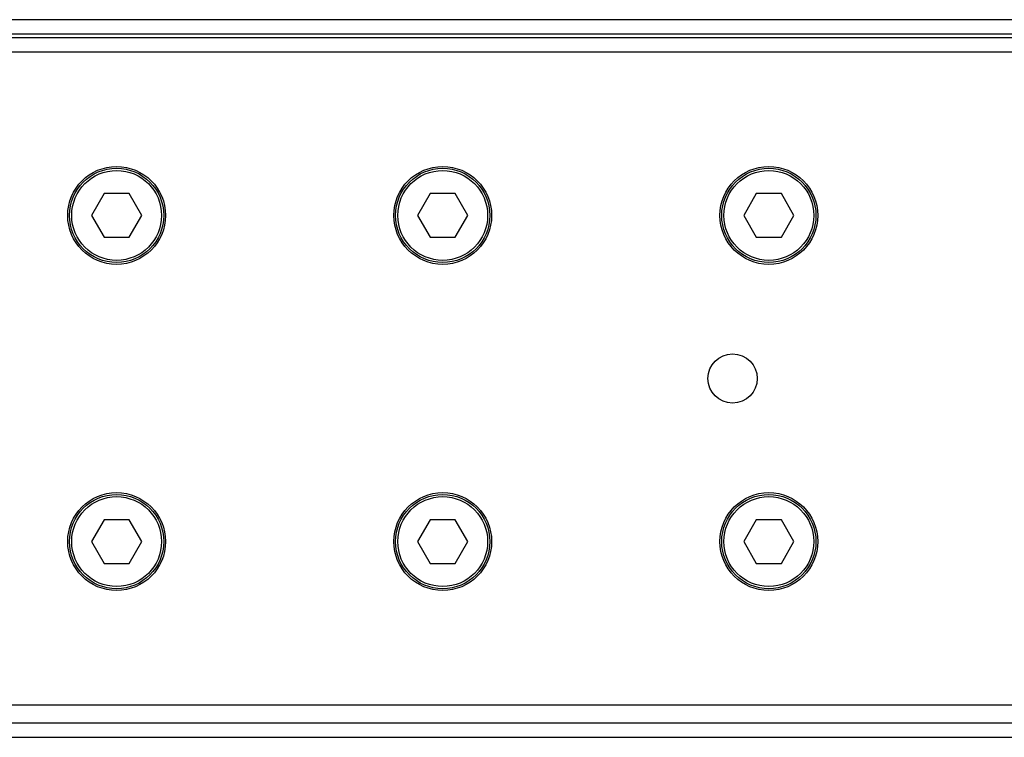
# Model space of a CAD drawing. Header units: millimetres. Extents: x 0 to 420, y 0 to 297.
# Tile 24 of 28: x 193.64 to 203.95, y 246.45 to 253.96. Entities that reach past the tile are written whole.
import ezdxf

# ---------------------------------------------------------------- set-up
doc = ezdxf.new("R2010")
doc.units = ezdxf.units.MM

msp = doc.modelspace()

# ---------------------------------------------------------------- linework, layer by layer
at = {"color": 7, "linetype": 'Continuous', "lineweight": 25}
for p, q in [((212.4743, 253.95573), (60.85142, 253.95573)), ((211.41836, 253.8041), (61.37528, 253.8041)), ((207.1675, 253.7662), (66.15822, 253.7662)), ((210.91094, 253.61458), (193.14238, 253.61458)), ((194.5273, 252.13625), (194.39599, 251.90882)), ((194.78992, 252.13625), (194.5273, 252.13625)), ((194.92123, 251.90882), (194.78992, 252.13625)), ((197.93881, 252.13625), (197.8075, 251.90882)), ((198.20143, 252.13625), (197.93881, 252.13625)), ((198.33274, 251.90882), (198.20143, 252.13625)), ((201.35033, 252.13625), (201.21902, 251.90882)), ((201.61295, 252.13625), (201.35033, 252.13625)), ((201.74426, 251.90882), (201.61295, 252.13625)), ((194.39599, 251.90882), (194.5273, 251.68138)), ((194.78992, 251.68138), (194.92123, 251.90882)), ((197.8075, 251.90882), (197.93881, 251.68138)), ((198.20143, 251.68138), (198.33274, 251.90882)), ((201.21902, 251.90882), (201.35033, 251.68138)), ((201.61295, 251.68138), (201.74426, 251.90882)), ((194.5273, 251.68138), (194.78992, 251.68138)), ((197.93881, 251.68138), (198.20143, 251.68138)), ((201.35033, 251.68138), (201.61295, 251.68138)), ((194.5273, 248.72474), (194.39599, 248.4973)), ((194.78992, 248.72474), (194.5273, 248.72474)), ((194.92123, 248.4973), (194.78992, 248.72474)), ((197.93881, 248.72474), (197.8075, 248.4973)), ((198.20143, 248.72474), (197.93881, 248.72474)), ((198.33274, 248.4973), (198.20143, 248.72474)), ((201.35033, 248.72474), (201.21902, 248.4973)), ((201.61295, 248.72474), (201.35033, 248.72474)), ((201.74426, 248.4973), (201.61295, 248.72474)), ((194.39599, 248.4973), (194.5273, 248.26987)), ((194.78992, 248.26987), (194.92123, 248.4973)), ((197.8075, 248.4973), (197.93881, 248.26987)), ((198.20143, 248.26987), (198.33274, 248.4973)), ((201.21902, 248.4973), (201.35033, 248.26987)), ((201.61295, 248.26987), (201.74426, 248.4973)), ((194.5273, 248.26987), (194.78992, 248.26987)), ((197.93881, 248.26987), (198.20143, 248.26987)), ((201.35033, 248.26987), (201.61295, 248.26987)), ((193.14238, 246.79155), (210.91094, 246.79155)), ((190.27598, 246.60202), (208.19923, 246.60202)), ((190.26408, 246.45039), (212.4743, 246.45039))]:
    msp.add_line(p, q, dxfattribs=at)
for centre, radius in [((194.65861, 251.90882), 0.51173), ((194.65861, 251.90882), 0.49277), ((194.65861, 251.90882), 0.47003), ((198.07012, 251.90882), 0.51173), ((198.07012, 251.90882), 0.49277), ((198.07012, 251.90882), 0.47003), ((201.48164, 251.90882), 0.51173), ((201.48164, 251.90882), 0.49277), ((201.48164, 251.90882), 0.47003), ((201.10258, 250.20306), 0.25776), ((194.65861, 248.4973), 0.51173), ((194.65861, 248.4973), 0.49277), ((194.65861, 248.4973), 0.47003), ((198.07012, 248.4973), 0.51173), ((198.07012, 248.4973), 0.49277), ((198.07012, 248.4973), 0.47003), ((201.48164, 248.4973), 0.51173), ((201.48164, 248.4973), 0.49277), ((201.48164, 248.4973), 0.47003)]:
    msp.add_circle(centre, radius, dxfattribs=at)

doc.saveas('drawing.dxf')
